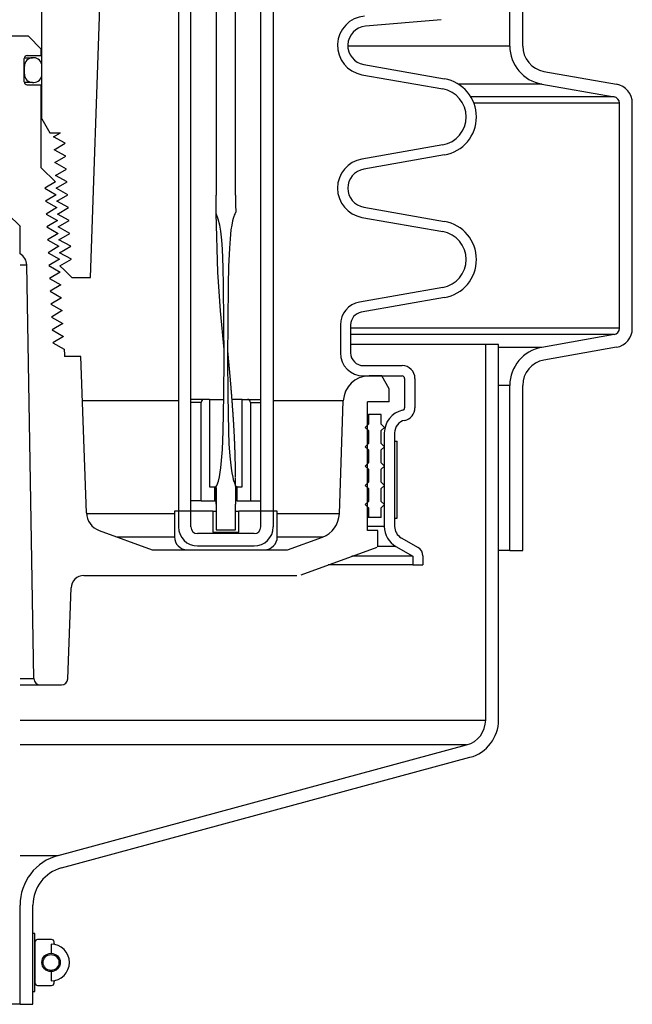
# Model space of a CAD drawing. Extents: x 1529 to 4201, y -422 to 622.
# Tile 201 of 256: x 2153 to 2159, y 103 to 112. Entities that reach past the tile are written whole.
import ezdxf

# ---------------------------------------------------------------- set-up
doc = ezdxf.new("R2010")
doc.units = 0
doc.header["$MEASUREMENT"] = 0
doc.layers.add('SPILL-BUCKET', color=1, linetype='CONTINUOUS')

msp = doc.modelspace()

# ---------------------------------------------------------------- linework, layer by layer
at = {"layer": 'SPILL-BUCKET', "color": 8, "linetype": 'Continuous'}
for p, q in [((2154.73293, 118.97195), (2154.73231, 110.72759)), ((2154.9203, 110.72759), (2154.9203, 118.97195)), ((2154.73227, 110.69727), (2154.73231, 110.72759)), ((2154.91966, 110.72759), (2154.9203, 110.72759)), ((2154.91966, 110.72759), (2154.91967, 110.7193)), ((2154.73171, 110.61981), (2154.73213, 110.66696)), ((2154.73213, 110.66696), (2154.73227, 110.69727)), ((2154.91967, 110.7193), (2154.91969, 110.71101)), ((2154.91969, 110.71101), (2154.91976, 110.69445)), ((2154.91976, 110.69445), (2154.91987, 110.67788)), ((2154.91987, 110.67788), (2154.92001, 110.66131)), ((2154.92001, 110.66131), (2154.92015, 110.64474)), ((2154.92015, 110.64474), (2154.92027, 110.62817)), ((2154.92027, 110.62817), (2154.92041, 110.6116)), ((2154.73062, 110.54909), (2154.73084, 110.56087)), ((2154.75279, 110.49431), (2154.73062, 110.54909)), ((2154.74727, 109.9781), (2154.73079, 110.54866)), ((2154.73084, 110.56087), (2154.73105, 110.57266)), ((2154.73105, 110.57266), (2154.73171, 110.61981)), ((2154.90773, 110.53136), (2154.9036, 110.521)), ((2154.91218, 110.54161), (2154.90773, 110.53136)), ((2154.91419, 110.54682), (2154.91218, 110.54161)), ((2154.91624, 110.55202), (2154.91419, 110.54682)), ((2154.91803, 110.55397), (2154.91624, 110.55202)), ((2154.92009, 110.55572), (2154.91803, 110.55397)), ((2154.92109, 110.55822), (2154.92009, 110.55572)), ((2154.92041, 110.6116), (2154.92137, 110.58629)), ((2154.92133, 110.561), (2154.92109, 110.55822)), ((2154.92137, 110.58629), (2154.92133, 110.561)), ((2154.76694, 110.43695), (2154.75279, 110.49431)), ((2154.77636, 110.37863), (2154.76694, 110.43695)), ((2154.8913, 110.47813), (2154.88244, 110.43456)), ((2154.89685, 110.49973), (2154.8913, 110.47813)), ((2154.9036, 110.521), (2154.89685, 110.49973)), ((2154.78617, 110.29096), (2154.77636, 110.37863)), ((2154.87583, 110.39059), (2154.86654, 110.30206)), ((2154.88244, 110.43456), (2154.87583, 110.39059)), ((2154.79251, 110.20289), (2154.78617, 110.29096)), ((2154.86654, 110.30206), (2154.86046, 110.21322)), ((2154.80007, 110.02629), (2154.79251, 110.20289)), ((2154.86046, 110.21322), (2154.8524, 110.03536)), ((2154.77398, 109.60336), (2154.74727, 109.9781)), ((2154.80374, 109.84952), (2154.80007, 110.02629)), ((2154.8524, 110.03536), (2154.84762, 109.85735)), ((2154.8078, 109.49594), (2154.80374, 109.84952)), ((2154.84762, 109.85735), (2154.84375, 109.50122)), ((2154.80851, 109.22862), (2154.77398, 109.60336)), ((2154.80829, 109.14235), (2154.8078, 109.49594)), ((2154.84375, 109.50122), (2154.84327, 109.14505)), ((2154.80858, 109.22792), (2154.80851, 109.22862)), ((2154.84349, 109.23023), (2154.84349, 109.23026)), ((2154.8435, 109.23015), (2154.84349, 109.23023)), ((2154.8435, 109.23002), (2154.8435, 109.23015)), ((2154.84351, 109.22983), (2154.8435, 109.23002)), ((2154.84352, 109.22958), (2154.84351, 109.22983)), ((2154.84354, 109.22936), (2154.84352, 109.22958)), ((2154.84355, 109.2291), (2154.84354, 109.22936)), ((2154.84356, 109.2288), (2154.84355, 109.2291)), ((2154.84358, 109.22848), (2154.84356, 109.2288)), ((2154.84359, 109.22813), (2154.84358, 109.22848)), ((2154.84362, 109.22773), (2154.84359, 109.22813)), ((2154.84364, 109.22735), (2154.84362, 109.22773)), ((2154.84366, 109.22691), (2154.84364, 109.22735)), ((2154.84369, 109.22642), (2154.84366, 109.22691)), ((2154.84372, 109.22587), (2154.84369, 109.22642)), ((2154.84374, 109.22558), (2154.84372, 109.22587)), ((2154.84375, 109.22528), (2154.84374, 109.22558)), ((2154.84377, 109.22499), (2154.84375, 109.22528)), ((2154.84388, 109.22414), (2154.84377, 109.22503)), ((2154.84389, 109.22379), (2154.84377, 109.225)), ((2154.84379, 109.22469), (2154.84377, 109.22499)), ((2154.84381, 109.22438), (2154.84379, 109.22469)), ((2154.84383, 109.22408), (2154.84381, 109.22438)), ((2154.84385, 109.22378), (2154.84383, 109.22408)), ((2154.84387, 109.22354), (2154.84385, 109.22378)), ((2154.84388, 109.22337), (2154.84387, 109.22354)), ((2154.84398, 109.22319), (2154.84388, 109.22414)), ((2154.84388, 109.22328), (2154.84388, 109.22337)), ((2154.84398, 109.22283), (2154.84389, 109.22379)), ((2154.84409, 109.22223), (2154.84398, 109.22319)), ((2154.84407, 109.22186), (2154.84398, 109.22283)), ((2154.84414, 109.22116), (2154.84407, 109.22186)), ((2154.84422, 109.22102), (2154.84409, 109.22223)), ((2154.84421, 109.22046), (2154.84414, 109.22116)), ((2154.84427, 109.21988), (2154.84421, 109.22046)), ((2154.84435, 109.21982), (2154.84422, 109.22102)), ((2154.84433, 109.21931), (2154.84427, 109.21988)), ((2154.84438, 109.21874), (2154.84433, 109.21931)), ((2154.84451, 109.21835), (2154.84435, 109.21982)), ((2154.84444, 109.21818), (2154.84438, 109.21874)), ((2154.84448, 109.21781), (2154.84444, 109.21818)), ((2154.84452, 109.21745), (2154.84448, 109.21781)), ((2154.84466, 109.21689), (2154.84451, 109.21835)), ((2154.84453, 109.21731), (2154.84452, 109.21745)), ((2154.84455, 109.21719), (2154.84453, 109.21731)), ((2154.84455, 109.21715), (2154.84455, 109.21719)), ((2154.84456, 109.21711), (2154.84455, 109.21715)), ((2154.84456, 109.21708), (2154.84456, 109.21711)), ((2154.84484, 109.21513), (2154.84466, 109.21689)), ((2154.84501, 109.21336), (2154.84484, 109.21513)), ((2154.84521, 109.21134), (2154.84501, 109.21336)), ((2154.84541, 109.20931), (2154.84521, 109.21134)), ((2154.84563, 109.20703), (2154.84541, 109.20931)), ((2154.84585, 109.20475), (2154.84563, 109.20703)), ((2154.84607, 109.20245), (2154.84585, 109.20475)), ((2154.8463, 109.20015), (2154.84607, 109.20245)), ((2154.84684, 109.19454), (2154.8463, 109.20015)), ((2154.84738, 109.18892), (2154.84684, 109.19454)), ((2154.8071, 108.78874), (2154.80829, 109.14235)), ((2154.84327, 109.14505), (2154.84488, 108.78889)), ((2154.84789, 109.18363), (2154.84738, 109.18892)), ((2154.8484, 109.17834), (2154.84789, 109.18363)), ((2154.84883, 109.17382), (2154.8484, 109.17834)), ((2154.84926, 109.1693), (2154.84883, 109.17382)), ((2154.84967, 109.16505), (2154.84926, 109.1693)), ((2154.85007, 109.1608), (2154.84967, 109.16505)), ((2154.85045, 109.15682), (2154.85007, 109.1608)), ((2154.85083, 109.15285), (2154.85045, 109.15682)), ((2154.85118, 109.14914), (2154.85083, 109.15285)), ((2154.85153, 109.14544), (2154.85118, 109.14914)), ((2154.85186, 109.14201), (2154.85153, 109.14544)), ((2154.85219, 109.13858), (2154.85186, 109.14201)), ((2154.85235, 109.13681), (2154.85219, 109.13858)), ((2154.85252, 109.13504), (2154.85235, 109.13681)), ((2154.85268, 109.13335), (2154.85252, 109.13504)), ((2154.85284, 109.13166), (2154.85268, 109.13335)), ((2154.85298, 109.13012), (2154.85284, 109.13166)), ((2154.85313, 109.12858), (2154.85298, 109.13012)), ((2154.85326, 109.12725), (2154.85313, 109.12858)), ((2154.85338, 109.12591), (2154.85326, 109.12725)), ((2154.85349, 109.12477), (2154.85338, 109.12591)), ((2154.8536, 109.12363), (2154.85349, 109.12477)), ((2154.85368, 109.1227), (2154.8536, 109.12363)), ((2154.85377, 109.12177), (2154.85368, 109.1227)), ((2154.85384, 109.12106), (2154.85377, 109.12177)), ((2154.8539, 109.12035), (2154.85384, 109.12106)), ((2154.85395, 109.11985), (2154.8539, 109.12035)), ((2154.854, 109.11935), (2154.85395, 109.11985)), ((2154.85405, 109.11879), (2154.854, 109.11935)), ((2154.8541, 109.11822), (2154.85405, 109.11879)), ((2154.85419, 109.11734), (2154.8541, 109.11822)), ((2154.85427, 109.11647), (2154.85419, 109.11734)), ((2154.85438, 109.11527), (2154.85427, 109.11647)), ((2154.85449, 109.11408), (2154.85438, 109.11527)), ((2154.85463, 109.11268), (2154.85449, 109.11408)), ((2154.85476, 109.11127), (2154.85463, 109.11268)), ((2154.85489, 109.10988), (2154.85476, 109.11127)), ((2154.85502, 109.10849), (2154.85489, 109.10988)), ((2154.85515, 109.10713), (2154.85502, 109.10849)), ((2154.85527, 109.10576), (2154.85515, 109.10713)), ((2154.85566, 109.10157), (2154.85527, 109.10576)), ((2154.85606, 109.09737), (2154.85566, 109.10157)), ((2154.85643, 109.09341), (2154.85606, 109.09737)), ((2154.8568, 109.08945), (2154.85643, 109.09341)), ((2154.85707, 109.08649), (2154.8568, 109.08945)), ((2154.85735, 109.08352), (2154.85707, 109.08649)), ((2154.85764, 109.08035), (2154.85735, 109.08352)), ((2154.85794, 109.07717), (2154.85764, 109.08035)), ((2154.85825, 109.07377), (2154.85794, 109.07717)), ((2154.85856, 109.07038), (2154.85825, 109.07377)), ((2154.8589, 109.06676), (2154.85856, 109.07038)), ((2154.85923, 109.06314), (2154.8589, 109.06676)), ((2154.85958, 109.05931), (2154.85923, 109.06314)), ((2154.85994, 109.05547), (2154.85958, 109.05931)), ((2154.86039, 109.05058), (2154.85994, 109.05547)), ((2154.86084, 109.04568), (2154.86039, 109.05058)), ((2154.86131, 109.04047), (2154.86084, 109.04568)), ((2154.86179, 109.03526), (2154.86131, 109.04047)), ((2154.86229, 109.02974), (2154.86179, 109.03526)), ((2154.86279, 109.02421), (2154.86229, 109.02974)), ((2154.86332, 109.01837), (2154.86279, 109.02421)), ((2154.86385, 109.01252), (2154.86332, 109.01837)), ((2154.8644, 109.00636), (2154.86385, 109.01252)), ((2154.86495, 109.0002), (2154.8644, 109.00636)), ((2154.86548, 108.99433), (2154.86495, 109.0002)), ((2154.866, 108.98845), (2154.86548, 108.99433)), ((2154.86654, 108.98242), (2154.866, 108.98845)), ((2154.86707, 108.9764), (2154.86654, 108.98242)), ((2154.86759, 108.97056), (2154.86707, 108.9764)), ((2154.8681, 108.96471), (2154.86759, 108.97056)), ((2154.8686, 108.95907), (2154.8681, 108.96471)), ((2154.86909, 108.95343), (2154.8686, 108.95907)), ((2154.86957, 108.94798), (2154.86909, 108.95343)), ((2154.87004, 108.94254), (2154.86957, 108.94798)), ((2154.87049, 108.9373), (2154.87004, 108.94254)), ((2154.87095, 108.93206), (2154.87049, 108.9373)), ((2154.87138, 108.92702), (2154.87095, 108.93206)), ((2154.87182, 108.92198), (2154.87138, 108.92702)), ((2154.87239, 108.91526), (2154.87182, 108.92198)), ((2154.87296, 108.90854), (2154.87239, 108.91526)), ((2154.8735, 108.90221), (2154.87296, 108.90854)), ((2154.87404, 108.89588), (2154.8735, 108.90221)), ((2154.87454, 108.88995), (2154.87404, 108.89588)), ((2154.87504, 108.88402), (2154.87454, 108.88995)), ((2154.8755, 108.87848), (2154.87504, 108.88402)), ((2154.87596, 108.87294), (2154.8755, 108.87848)), ((2154.87639, 108.86779), (2154.87596, 108.87294)), ((2154.87682, 108.86264), (2154.87639, 108.86779)), ((2154.8771, 108.85928), (2154.87682, 108.86264)), ((2154.87737, 108.85591), (2154.8771, 108.85928)), ((2154.87764, 108.85259), (2154.87737, 108.85591)), ((2154.87792, 108.84928), (2154.87764, 108.85259)), ((2154.8782, 108.84578), (2154.87792, 108.84928)), ((2154.87849, 108.84228), (2154.8782, 108.84578)), ((2154.87879, 108.8386), (2154.87849, 108.84228)), ((2154.87909, 108.83491), (2154.87879, 108.8386)), ((2154.87949, 108.82995), (2154.87909, 108.83491)), ((2154.87989, 108.82498), (2154.87949, 108.82995)), ((2154.88031, 108.81972), (2154.87989, 108.82498)), ((2154.88073, 108.81445), (2154.88031, 108.81972)), ((2154.88118, 108.80887), (2154.88073, 108.81445)), ((2154.79997, 108.43526), (2154.8071, 108.78874)), ((2154.84488, 108.78889), (2154.85208, 108.43282)), ((2154.88162, 108.8033), (2154.88118, 108.80887)), ((2154.88209, 108.79742), (2154.88162, 108.8033)), ((2154.88255, 108.79154), (2154.88209, 108.79742)), ((2154.883, 108.78577), (2154.88255, 108.79154)), ((2154.88345, 108.77999), (2154.883, 108.78577)), ((2154.88392, 108.77395), (2154.88345, 108.77999)), ((2154.88439, 108.76791), (2154.88392, 108.77395)), ((2154.88488, 108.7616), (2154.88439, 108.76791)), ((2154.88537, 108.75529), (2154.88488, 108.7616)), ((2154.88587, 108.74872), (2154.88537, 108.75529)), ((2154.88637, 108.74214), (2154.88587, 108.74872)), ((2154.88689, 108.7353), (2154.88637, 108.74214)), ((2154.88741, 108.72846), (2154.88689, 108.7353)), ((2154.88794, 108.72137), (2154.88741, 108.72846)), ((2154.88847, 108.71427), (2154.88794, 108.72137)), ((2154.88904, 108.70672), (2154.88847, 108.71427)), ((2154.8896, 108.69917), (2154.88904, 108.70672)), ((2154.89013, 108.69198), (2154.8896, 108.69917)), ((2154.89066, 108.6848), (2154.89013, 108.69198)), ((2154.89115, 108.67798), (2154.89066, 108.6848)), ((2154.89165, 108.67116), (2154.89115, 108.67798)), ((2154.89212, 108.66471), (2154.89165, 108.67116)), ((2154.89259, 108.65826), (2154.89212, 108.66471)), ((2154.89302, 108.65218), (2154.89259, 108.65826)), ((2154.89346, 108.6461), (2154.89302, 108.65218)), ((2154.89387, 108.64039), (2154.89346, 108.6461)), ((2154.89427, 108.63468), (2154.89387, 108.64039)), ((2154.89465, 108.62933), (2154.89427, 108.63468)), ((2154.89503, 108.62398), (2154.89465, 108.62933)), ((2154.89525, 108.62088), (2154.89503, 108.62398)), ((2154.89547, 108.61777), (2154.89525, 108.62088)), ((2154.89567, 108.6148), (2154.89547, 108.61777)), ((2154.89588, 108.61183), (2154.89567, 108.6148)), ((2154.89608, 108.609), (2154.89588, 108.61183)), ((2154.89627, 108.60617), (2154.89608, 108.609)), ((2154.89646, 108.60349), (2154.89627, 108.60617)), ((2154.89664, 108.6008), (2154.89646, 108.60349)), ((2154.89681, 108.59834), (2154.89664, 108.6008)), ((2154.89698, 108.59588), (2154.89681, 108.59834)), ((2154.89712, 108.59383), (2154.89698, 108.59588)), ((2154.89726, 108.59177), (2154.89712, 108.59383)), ((2154.89739, 108.58995), (2154.89726, 108.59177)), ((2154.89751, 108.58812), (2154.89739, 108.58995)), ((2154.89762, 108.58653), (2154.89751, 108.58812)), ((2154.89773, 108.58494), (2154.89762, 108.58653)), ((2154.8978, 108.58392), (2154.89773, 108.58494)), ((2154.89787, 108.58291), (2154.8978, 108.58392)), ((2154.89791, 108.5823), (2154.89787, 108.58291)), ((2154.89795, 108.5817), (2154.89791, 108.5823)), ((2154.89799, 108.58118), (2154.89795, 108.5817)), ((2154.89802, 108.58067), (2154.89799, 108.58118)), ((2154.89807, 108.57993), (2154.89802, 108.58067)), ((2154.89812, 108.5792), (2154.89807, 108.57993)), ((2154.89818, 108.57825), (2154.89812, 108.5792)), ((2154.89825, 108.5773), (2154.89818, 108.57825)), ((2154.89835, 108.57578), (2154.89825, 108.5773)), ((2154.89845, 108.57425), (2154.89835, 108.57578)), ((2154.89858, 108.57236), (2154.89845, 108.57425)), ((2154.8987, 108.57049), (2154.89858, 108.57236)), ((2154.89885, 108.56825), (2154.8987, 108.57049)), ((2154.899, 108.56601), (2154.89885, 108.56825)), ((2154.89917, 108.56342), (2154.899, 108.56601)), ((2154.89934, 108.56084), (2154.89917, 108.56342)), ((2154.89954, 108.55789), (2154.89934, 108.56084)), ((2154.89973, 108.55495), (2154.89954, 108.55789)), ((2154.89995, 108.55165), (2154.89973, 108.55495)), ((2154.90016, 108.54836), (2154.89995, 108.55165)), ((2154.9004, 108.54471), (2154.90016, 108.54836)), ((2154.90064, 108.54106), (2154.9004, 108.54471)), ((2154.90089, 108.53714), (2154.90064, 108.54106)), ((2154.90114, 108.53322), (2154.90089, 108.53714)), ((2154.90141, 108.52896), (2154.90114, 108.53322)), ((2154.90168, 108.5247), (2154.90141, 108.52896)), ((2154.79233, 108.25862), (2154.79997, 108.43526)), ((2154.85208, 108.43282), (2154.85619, 108.31414)), ((2154.90197, 108.52015), (2154.90168, 108.5247)), ((2154.90225, 108.5156), (2154.90197, 108.52015)), ((2154.90253, 108.51109), (2154.90225, 108.5156)), ((2154.90281, 108.50659), (2154.90253, 108.51109)), ((2154.90326, 108.49915), (2154.90281, 108.50659)), ((2154.90371, 108.49171), (2154.90326, 108.49915)), ((2154.90414, 108.48454), (2154.90371, 108.49171)), ((2154.90456, 108.47737), (2154.90414, 108.48454)), ((2154.90496, 108.47047), (2154.90456, 108.47737)), ((2154.90536, 108.46357), (2154.90496, 108.47047)), ((2154.9058, 108.45577), (2154.90536, 108.46357)), ((2154.90624, 108.44797), (2154.9058, 108.45577)), ((2154.90664, 108.44054), (2154.90624, 108.44797)), ((2154.90705, 108.43311), (2154.90664, 108.44054)), ((2154.90743, 108.42606), (2154.90705, 108.43311)), ((2154.9078, 108.419), (2154.90743, 108.42606)), ((2154.90814, 108.41232), (2154.9078, 108.419)), ((2154.90849, 108.40565), (2154.90814, 108.41232)), ((2154.9088, 108.39934), (2154.90849, 108.40565)), ((2154.90912, 108.39304), (2154.9088, 108.39934)), ((2154.90935, 108.3883), (2154.90912, 108.39304)), ((2154.90958, 108.38355), (2154.90935, 108.3883)), ((2154.9098, 108.379), (2154.90958, 108.38355)), ((2154.91002, 108.37446), (2154.9098, 108.379)), ((2154.91023, 108.36984), (2154.91002, 108.37446)), ((2154.91045, 108.36523), (2154.91023, 108.36984)), ((2154.91067, 108.36047), (2154.91045, 108.36523)), ((2154.91088, 108.35572), (2154.91067, 108.36047)), ((2154.9111, 108.35085), (2154.91088, 108.35572)), ((2154.91132, 108.34597), (2154.9111, 108.35085)), ((2154.91154, 108.34095), (2154.91132, 108.34597)), ((2154.91176, 108.33594), (2154.91154, 108.34095)), ((2154.91198, 108.3308), (2154.91176, 108.33594)), ((2154.77769, 108.08256), (2154.79233, 108.25862)), ((2154.85619, 108.31414), (2154.86328, 108.19567)), ((2154.91219, 108.32565), (2154.91198, 108.3308)), ((2154.91241, 108.32038), (2154.91219, 108.32565)), ((2154.91262, 108.31511), (2154.91241, 108.32038)), ((2154.91284, 108.3097), (2154.91262, 108.31511)), ((2154.91306, 108.3043), (2154.91284, 108.3097)), ((2154.91327, 108.29876), (2154.91306, 108.3043)), ((2154.91348, 108.29322), (2154.91327, 108.29876)), ((2154.91369, 108.28763), (2154.91348, 108.29322)), ((2154.9139, 108.28204), (2154.91369, 108.28763)), ((2154.91409, 108.27675), (2154.9139, 108.28204)), ((2154.91428, 108.27146), (2154.91409, 108.27675)), ((2154.91445, 108.26651), (2154.91428, 108.27146)), ((2154.91462, 108.26156), (2154.91445, 108.26651)), ((2154.91478, 108.25695), (2154.91462, 108.26156)), ((2154.91493, 108.25234), (2154.91478, 108.25695)), ((2154.91507, 108.24808), (2154.91493, 108.25234)), ((2154.91521, 108.24381), (2154.91507, 108.24808)), ((2154.91534, 108.23989), (2154.91521, 108.24381)), ((2154.91546, 108.23596), (2154.91534, 108.23989)), ((2154.86328, 108.19567), (2154.87608, 108.07774)), ((2154.91554, 108.23344), (2154.91546, 108.23596)), ((2154.91562, 108.23092), (2154.91554, 108.23344)), ((2154.9157, 108.22823), (2154.91562, 108.23092)), ((2154.91578, 108.22555), (2154.9157, 108.22823)), ((2154.91587, 108.22271), (2154.91578, 108.22555)), ((2154.91595, 108.21987), (2154.91587, 108.22271)), ((2154.91599, 108.21846), (2154.91595, 108.21987)), ((2154.91603, 108.21704), (2154.91599, 108.21846)), ((2154.91607, 108.21569), (2154.91603, 108.21704)), ((2154.91611, 108.21434), (2154.91607, 108.21569)), ((2154.91615, 108.21312), (2154.91611, 108.21434)), ((2154.91618, 108.21189), (2154.91615, 108.21312)), ((2154.91621, 108.2108), (2154.91618, 108.21189)), ((2154.91625, 108.20971), (2154.91621, 108.2108)), ((2154.91627, 108.20881), (2154.91625, 108.20971)), ((2154.9163, 108.20792), (2154.91627, 108.20881)), ((2154.91631, 108.20732), (2154.9163, 108.20792)), ((2154.91633, 108.20673), (2154.91631, 108.20732)), ((2154.91634, 108.20623), (2154.91633, 108.20673)), ((2154.91636, 108.20574), (2154.91634, 108.20623)), ((2154.91638, 108.20514), (2154.91636, 108.20574)), ((2154.91639, 108.20455), (2154.91638, 108.20514)), ((2154.91643, 108.20308), (2154.91639, 108.20455)), ((2154.91648, 108.20161), (2154.91643, 108.20308)), ((2154.91653, 108.19975), (2154.91648, 108.20161)), ((2154.91658, 108.19789), (2154.91653, 108.19975)), ((2154.91664, 108.19565), (2154.91658, 108.19789)), ((2154.9167, 108.19341), (2154.91664, 108.19565)), ((2154.91677, 108.19078), (2154.9167, 108.19341)), ((2154.91684, 108.18815), (2154.91677, 108.19078)), ((2154.91691, 108.18562), (2154.91684, 108.18815)), ((2154.91698, 108.18309), (2154.91691, 108.18562)), ((2154.91705, 108.18029), (2154.91698, 108.18309)), ((2154.91712, 108.1775), (2154.91705, 108.18029)), ((2154.9172, 108.17457), (2154.91712, 108.1775)), ((2154.91727, 108.17165), (2154.9172, 108.17457)), ((2154.91735, 108.16865), (2154.91727, 108.17165)), ((2154.91742, 108.16565), (2154.91735, 108.16865)), ((2154.9175, 108.16257), (2154.91742, 108.16565)), ((2154.91757, 108.15949), (2154.9175, 108.16257)), ((2154.91765, 108.15633), (2154.91757, 108.15949)), ((2154.91772, 108.15317), (2154.91765, 108.15633)), ((2154.91789, 108.14593), (2154.91772, 108.15317)), ((2154.91805, 108.13868), (2154.91789, 108.14593)), ((2154.77177, 108.03873), (2154.77769, 108.08256)), ((2154.87608, 108.07774), (2154.88314, 108.03375)), ((2154.91822, 108.13106), (2154.91805, 108.13868)), ((2154.91839, 108.12343), (2154.91822, 108.13106)), ((2154.91855, 108.11542), (2154.91839, 108.12343)), ((2154.91872, 108.10741), (2154.91855, 108.11542)), ((2154.91882, 108.10211), (2154.91872, 108.10741)), ((2154.91892, 108.09681), (2154.91882, 108.10211)), ((2154.91903, 108.09136), (2154.91892, 108.09681)), ((2154.91913, 108.08591), (2154.91903, 108.09136)), ((2154.91923, 108.0803), (2154.91913, 108.08591)), ((2154.91933, 108.07469), (2154.91923, 108.0803)), ((2154.91943, 108.06892), (2154.91933, 108.07469)), ((2154.91953, 108.06316), (2154.91943, 108.06892)), ((2154.91963, 108.05724), (2154.91953, 108.06316)), ((2154.91972, 108.05133), (2154.91963, 108.05724)), ((2154.91982, 108.04542), (2154.91972, 108.05133)), ((2154.7375, 107.91068), (2154.7536, 107.9519)), ((2154.7536, 107.9519), (2154.76387, 107.99514)), ((2154.76387, 107.99514), (2154.77177, 108.03873)), ((2154.88314, 108.03375), (2154.89236, 107.99017)), ((2154.89236, 107.99017), (2154.89801, 107.96865)), ((2154.89801, 107.96865), (2154.90458, 107.94736)), ((2154.9199, 108.03951), (2154.91982, 108.04542)), ((2154.92, 108.03273), (2154.9199, 108.03951)), ((2154.9201, 108.02595), (2154.92, 108.03273)), ((2154.92019, 108.01949), (2154.9201, 108.02595)), ((2154.92027, 108.01304), (2154.92019, 108.01949)), ((2154.92035, 108.00692), (2154.92027, 108.01304)), ((2154.92042, 108.0008), (2154.92035, 108.00692)), ((2154.92049, 107.99501), (2154.92042, 108.0008)), ((2154.92055, 107.98922), (2154.92049, 107.99501)), ((2154.92066, 107.97831), (2154.92061, 107.98377)), ((2154.92072, 107.97288), (2154.92066, 107.97831)), ((2154.92076, 107.96746), (2154.92072, 107.97288)), ((2154.92081, 107.96241), (2154.92076, 107.96746)), ((2154.92085, 107.95735), (2154.92081, 107.96241)), ((2154.92089, 107.95268), (2154.92085, 107.95735)), ((2154.92092, 107.948), (2154.92089, 107.95268)), ((2154.73082, 107.88975), (2154.73288, 107.90061)), ((2154.73091, 107.87831), (2154.73082, 107.88975)), ((2154.73082, 107.88826), (2154.73082, 107.88783)), ((2154.73082, 107.88783), (2154.73082, 107.88741)), ((2154.73082, 107.88741), (2154.73082, 107.88594)), ((2154.73082, 107.88594), (2154.73082, 107.88448)), ((2154.73082, 107.88448), (2154.73082, 107.8828)), ((2154.73082, 107.8828), (2154.73082, 107.88111)), ((2154.73082, 107.88111), (2154.73082, 107.87922)), ((2154.73082, 107.87922), (2154.73082, 107.87732)), ((2154.73082, 107.87732), (2154.73082, 107.8752)), ((2154.73082, 107.8752), (2154.73082, 107.87308)), ((2154.73082, 107.87308), (2154.73082, 107.87035)), ((2154.73082, 107.87035), (2154.73083, 107.86762)), ((2154.73083, 107.86762), (2154.73083, 107.86455)), ((2154.73083, 107.86455), (2154.73084, 107.86148)), ((2154.73084, 107.86148), (2154.73084, 107.85806)), ((2154.73084, 107.85806), (2154.73086, 107.85464)), ((2154.73116, 107.86688), (2154.73091, 107.87831)), ((2154.73158, 107.84401), (2154.73116, 107.86688)), ((2154.73288, 107.90061), (2154.7375, 107.91068)), ((2154.90458, 107.94736), (2154.90834, 107.93685)), ((2154.90834, 107.93685), (2154.91262, 107.92653)), ((2154.91262, 107.92653), (2154.9179, 107.91644)), ((2154.9179, 107.91644), (2154.92105, 107.90596)), ((2154.92101, 107.86197), (2154.92004, 107.81782)), ((2154.92095, 107.94369), (2154.92092, 107.948)), ((2154.92098, 107.93939), (2154.92095, 107.94369)), ((2154.921, 107.93545), (2154.92098, 107.93939)), ((2154.92102, 107.93152), (2154.921, 107.93545)), ((2154.92105, 107.90596), (2154.92101, 107.86197)), ((2154.92104, 107.92796), (2154.92102, 107.93152)), ((2154.92106, 107.9244), (2154.92104, 107.92796)), ((2154.92107, 107.92138), (2154.92106, 107.9244)), ((2154.92109, 107.91836), (2154.92107, 107.92138)), ((2154.92109, 107.91565), (2154.92109, 107.91836)), ((2154.9211, 107.91295), (2154.92109, 107.91565)), ((2154.92111, 107.91057), (2154.9211, 107.91295)), ((2154.9211, 107.90338), (2154.92111, 107.90407)), ((2154.92111, 107.90819), (2154.92111, 107.91057)), ((2154.92111, 107.90613), (2154.92111, 107.90819)), ((2154.92111, 107.90407), (2154.92111, 107.90613)), ((2154.73086, 107.85464), (2154.73087, 107.85088)), ((2154.73087, 107.85088), (2154.73088, 107.84711)), ((2154.73088, 107.84711), (2154.73089, 107.843)), ((2154.73089, 107.843), (2154.73091, 107.83889)), ((2154.73091, 107.83889), (2154.73093, 107.83444)), ((2154.73093, 107.83444), (2154.73096, 107.82999)), ((2154.73096, 107.82999), (2154.73099, 107.82519)), ((2154.73099, 107.82519), (2154.73102, 107.82039)), ((2154.73102, 107.82039), (2154.73105, 107.81524)), ((2154.73105, 107.81524), (2154.73109, 107.8101)), ((2154.73109, 107.8101), (2154.73114, 107.80434)), ((2154.73114, 107.80434), (2154.73119, 107.79858)), ((2154.73119, 107.79858), (2154.73125, 107.79244)), ((2154.73125, 107.79244), (2154.73131, 107.78631)), ((2154.73131, 107.78631), (2154.73138, 107.77979)), ((2154.73138, 107.77979), (2154.73146, 107.77328)), ((2154.73146, 107.77328), (2154.73154, 107.76638)), ((2154.73185, 107.82113), (2154.73158, 107.84401)), ((2154.73221, 107.77539), (2154.73185, 107.82113)), ((2154.73234, 107.72963), (2154.73221, 107.77539)), ((2154.91977, 107.77373), (2154.91969, 107.72963)), ((2154.92004, 107.81782), (2154.91977, 107.77373)), ((2154.73163, 107.75949), (2154.73174, 107.75221)), ((2154.73174, 107.75221), (2154.73185, 107.74494)), ((2154.73185, 107.74494), (2154.73197, 107.73729)), ((2154.73197, 107.73729), (2154.7321, 107.72963)), ((2154.73234, 107.72963), (2154.73231, 107.72963)), ((2154.73231, 107.72963), (2154.73231, 107.47981)), ((2154.91969, 107.47981), (2154.91969, 107.72963)), ((2154.73231, 107.47981), (2154.91969, 107.47981))]:
    msp.add_line(p, q, dxfattribs=at)
at = {"layer": 'SPILL-BUCKET', "color": 1, "linetype": 'Continuous'}
for p, q in [((2154.36631, 118.81491), (2154.36631, 107.50764)), ((2154.48623, 107.50764), (2154.48623, 118.81491)), ((2155.16577, 107.50764), (2155.16577, 118.81491)), ((2155.28569, 118.81491), (2155.28569, 107.50764)), ((2157.58349, 112.17349), (2157.58349, 113.37732)), ((2157.7084, 112.17349), (2157.7084, 113.37732)), ((2153.51142, 109.92691), (2153.62499, 113.17905)), ((2153.03972, 111.46743), (2153.03972, 112.67503)), ((2156.91725, 112.42918), (2156.18123, 112.36479)), ((2152.90831, 112.26881), (2148.04963, 112.26881)), ((2153.03322, 112.1439), (2152.90831, 112.26881)), ((2152.89632, 112.08144), (2153.03322, 112.08144)), ((2153.03322, 112.08144), (2153.03322, 112.1439)), ((2152.86959, 111.97976), (2152.86883, 111.97976)), ((2152.86884, 111.82562), (2152.86884, 112.05396)), ((2152.86948, 112.05971), (2152.91398, 112.05971)), ((2152.86984, 111.97976), (2152.86959, 111.97976)), ((2152.86984, 111.89981), (2152.86984, 111.97976)), ((2152.91398, 112.05971), (2152.94082, 112.05971)), ((2152.94082, 112.05971), (2152.94978, 112.05971)), ((2152.95977, 112.05971), (2152.94978, 112.05971)), ((2153.03972, 111.89981), (2153.03972, 111.97976)), ((2156.16503, 111.9936), (2156.94967, 111.85525)), ((2152.86884, 111.89981), (2152.86959, 111.89981)), ((2152.86959, 111.89981), (2152.86984, 111.89981)), ((2156.14767, 111.89519), (2156.93231, 111.75684)), ((2157.91485, 111.92746), (2158.61847, 111.80339)), ((2152.91396, 111.81987), (2152.86942, 111.81987)), ((2152.89632, 111.79813), (2153.03322, 111.79813)), ((2152.94081, 111.81987), (2152.91396, 111.81987)), ((2152.94978, 111.81987), (2152.94081, 111.81987)), ((2152.94978, 111.81987), (2152.95977, 111.81987)), ((2153.03322, 110.99285), (2153.03322, 111.79813)), ((2157.89316, 111.80444), (2158.59678, 111.68038)), ((2158.64839, 109.43502), (2158.64839, 111.61887)), ((2158.7733, 109.43502), (2158.7733, 111.61887)), ((2153.03324, 111.46743), (2153.0381, 111.46743)), ((2153.0381, 111.46743), (2153.03972, 111.46743)), ((2153.03972, 111.46743), (2153.11779, 111.3322)), ((2153.11779, 111.3322), (2153.21887, 111.3322)), ((2153.15249, 111.29267), (2153.21887, 111.3322)), ((2153.26419, 111.23021), (2153.15249, 111.29267)), ((2153.1591, 111.16775), (2153.26419, 111.23021)), ((2156.93231, 111.21556), (2156.14767, 111.07721)), ((2153.27107, 111.1053), (2153.1591, 111.16775)), ((2153.16572, 111.04284), (2153.27107, 111.1053)), ((2156.94967, 111.11715), (2156.16503, 110.9788)), ((2153.27796, 110.98038), (2153.16572, 111.04284)), ((2153.17061, 110.85547), (2153.03322, 110.99285)), ((2153.17233, 110.91792), (2153.27796, 110.98038)), ((2153.28484, 110.85547), (2153.17233, 110.91792)), ((2153.17061, 110.85547), (2153.069, 110.79301)), ((2153.17895, 110.79301), (2153.28484, 110.85547)), ((2153.069, 110.79301), (2153.17716, 110.73055)), ((2153.17716, 110.73055), (2153.0753, 110.66809)), ((2153.29173, 110.73055), (2153.17895, 110.79301)), ((2153.18556, 110.66809), (2153.29173, 110.73055)), ((2153.0753, 110.66809), (2153.18371, 110.60564)), ((2153.29861, 110.60564), (2153.18556, 110.66809)), ((2152.70978, 110.54263), (2152.83052, 110.4219)), ((2153.18371, 110.60564), (2153.08159, 110.54318)), ((2153.08159, 110.54318), (2153.19025, 110.48072)), ((2153.19218, 110.54318), (2153.29861, 110.60564)), ((2153.30549, 110.48072), (2153.19218, 110.54318)), ((2156.16503, 110.60974), (2156.94967, 110.47139)), ((2153.19025, 110.48072), (2153.08788, 110.41827)), ((2153.19879, 110.41827), (2153.30549, 110.48072)), ((2156.14767, 110.51133), (2156.93231, 110.37298)), ((2152.82737, 110.15697), (2152.82737, 110.4219)), ((2153.08788, 110.41827), (2153.1968, 110.35581)), ((2153.1968, 110.35581), (2153.09417, 110.29335)), ((2153.31237, 110.35581), (2153.19879, 110.41827)), ((2153.20541, 110.29335), (2153.31237, 110.35581)), ((2153.09417, 110.29335), (2153.20335, 110.23089)), ((2153.31926, 110.23089), (2153.20541, 110.29335)), ((2153.20335, 110.23089), (2153.10046, 110.16844)), ((2153.10046, 110.16844), (2153.20989, 110.10598)), ((2153.21203, 110.16844), (2153.31926, 110.23089)), ((2153.32614, 110.10598), (2153.21203, 110.16844)), ((2153.20989, 110.10598), (2153.10675, 110.04352)), ((2153.21515, 110.0415), (2153.32614, 110.10598)), ((2152.96277, 106.03631), (2152.89273, 110.04934)), ((2153.10675, 110.04352), (2153.21644, 109.98106)), ((2153.21644, 109.98106), (2153.11305, 109.91861)), ((2153.21515, 110.0415), (2153.25829, 109.99836)), ((2153.25829, 109.99836), (2153.32974, 109.92691)), ((2153.11305, 109.91861), (2153.22299, 109.85615)), ((2153.32974, 109.92691), (2153.51142, 109.92691)), ((2153.22299, 109.85615), (2153.11934, 109.79369)), ((2153.11934, 109.79369), (2153.22953, 109.73124)), ((2156.93231, 109.8317), (2156.12354, 109.68909)), ((2153.22953, 109.73124), (2153.12563, 109.66878)), ((2156.94967, 109.73329), (2156.14089, 109.59068)), ((2153.12563, 109.66878), (2153.23608, 109.60632)), ((2153.23608, 109.60632), (2153.13192, 109.54386)), ((2153.13192, 109.54386), (2153.24263, 109.48141)), ((2153.24263, 109.48141), (2153.13821, 109.41895)), ((2153.13821, 109.41895), (2153.24917, 109.35649)), ((2155.93774, 109.46767), (2155.93774, 109.19774)), ((2156.03767, 109.46767), (2156.03767, 109.19774)), ((2153.24917, 109.35649), (2153.1445, 109.29403)), ((2153.1445, 109.29403), (2153.25572, 109.23158)), ((2158.59678, 109.37351), (2157.89316, 109.24945)), ((2153.25572, 109.23158), (2153.25857, 109.17713)), ((2158.61847, 109.2505), (2157.91485, 109.12643)), ((2153.25857, 109.17713), (2153.25857, 109.16156)), ((2153.41907, 109.16156), (2153.25857, 109.16156)), ((2153.4721, 107.6431), (2153.41907, 109.16156)), ((2156.16259, 109.07282), (2156.53733, 109.07282)), ((2156.16259, 108.97289), (2156.53733, 108.97289)), ((2156.3403, 108.97289), (2156.21647, 108.97289)), ((2156.41241, 108.84798), (2156.3403, 108.97289)), ((2156.56231, 108.94791), (2156.56231, 108.66406)), ((2156.66224, 108.94791), (2156.66224, 108.66406)), ((2156.41241, 108.72306), (2156.41241, 108.84798)), ((2157.58349, 107.27916), (2157.58349, 108.8804)), ((2157.7084, 107.27916), (2157.7084, 108.8804)), ((2155.92852, 107.63587), (2155.96679, 108.73178)), ((2156.41241, 108.72306), (2156.20156, 108.72306)), ((2156.20156, 107.47391), (2156.20156, 108.72306)), ((2156.36495, 108.41981), (2156.36495, 107.51139)), ((2156.46488, 108.41981), (2156.46488, 107.51139)), ((2154.70109, 107.66129), (2154.32634, 107.66129)), ((2154.32634, 107.66129), (2154.32634, 107.41146)), ((2154.70109, 107.66129), (2154.70109, 107.4583)), ((2155.32566, 107.66129), (2154.95091, 107.66129)), ((2154.95091, 107.4583), (2154.95091, 107.66129)), ((2155.32566, 107.41146), (2155.32566, 107.66129)), ((2153.59527, 107.47357), (2154.10912, 107.28654)), ((2155.10081, 107.44269), (2154.55119, 107.44269)), ((2154.70109, 107.4583), (2154.95091, 107.4583)), ((2155.42559, 107.28654), (2155.76429, 107.40982)), ((2156.30311, 107.47391), (2156.20156, 107.47391)), ((2156.30311, 107.3157), (2156.30311, 107.47391)), ((2156.52734, 107.40321), (2156.6936, 107.30722)), ((2154.10912, 107.28654), (2155.42559, 107.28654)), ((2154.45126, 107.28654), (2155.20074, 107.28654)), ((2154.55119, 107.32277), (2155.10081, 107.32277)), ((2155.55866, 107.04425), (2156.29612, 107.31266)), ((2156.47737, 107.31667), (2156.64038, 107.22255)), ((2156.64038, 107.22255), (2156.64038, 107.13864)), ((2156.74032, 107.2263), (2156.74032, 107.13864)), ((2157.58349, 107.27916), (2157.7084, 107.27916)), ((2156.64038, 107.13864), (2156.74032, 107.13864)), ((2153.44726, 107.03671), (2155.51594, 107.03671)), ((2153.29166, 106.03522), (2153.32242, 106.91616)), ((2153.02522, 105.97494), (2153.22924, 105.97494))]:
    msp.add_line(p, q, dxfattribs=at)
at = {"layer": 'SPILL-BUCKET', "color": 7}
for p, q in [((2157.58349, 112.17349), (2156.01025, 112.17349)), ((2157.89316, 111.80444), (2157.08247, 111.80444)), ((2158.59678, 111.68038), (2157.20511, 111.68038)), ((2158.64839, 111.61887), (2157.23507, 111.61887)), ((2152.82737, 110.04934), (2152.89273, 110.04934)), ((2158.64839, 109.43502), (2156.03767, 109.43502)), ((2158.59678, 109.37351), (2156.03767, 109.37351)), ((2157.34927, 109.2778), (2156.03767, 109.2778)), ((2157.89316, 109.24945), (2157.47419, 109.24945)), ((2157.58349, 108.8804), (2157.47419, 108.8804)), ((2154.36631, 108.73178), (2153.43404, 108.73178)), ((2154.61614, 108.74557), (2154.48623, 108.74557)), ((2154.66611, 108.74557), (2154.61614, 108.74557)), ((2154.66611, 108.74557), (2154.66611, 107.89615)), ((2154.66611, 108.74557), (2154.80623, 108.74557)), ((2154.98589, 108.74557), (2154.88611, 108.74557)), ((2154.98589, 107.89615), (2154.98589, 108.74557)), ((2154.98589, 108.74557), (2155.03613, 108.74557)), ((2155.03613, 108.74557), (2155.16577, 108.74557)), ((2155.96679, 108.73178), (2155.28565, 108.73178)), ((2154.58616, 108.71559), (2154.48623, 108.71559)), ((2154.58617, 107.76124), (2154.58617, 108.71559)), ((2155.06584, 108.71559), (2155.06584, 107.76124)), ((2155.06584, 108.71559), (2155.16577, 108.71559)), ((2154.66611, 107.89615), (2154.71667, 107.89615)), ((2154.71667, 107.89615), (2154.71667, 107.76124)), ((2154.71667, 107.89615), (2154.73083, 107.89615)), ((2154.93532, 107.89615), (2154.92104, 107.89616)), ((2154.93532, 107.89615), (2154.98589, 107.89615)), ((2154.93532, 107.76124), (2154.93532, 107.89615)), ((2154.58617, 107.76124), (2154.48623, 107.76124)), ((2154.58617, 107.76124), (2154.71667, 107.76124)), ((2154.71667, 107.76124), (2154.73225, 107.76124)), ((2154.93532, 107.76124), (2154.91975, 107.76127)), ((2154.93532, 107.76124), (2155.06584, 107.76124)), ((2155.06584, 107.76124), (2155.16577, 107.76124)), ((2154.32634, 107.63587), (2153.47235, 107.63587)), ((2155.92852, 107.63587), (2155.32566, 107.63587)), ((2156.21006, 107.59883), (2156.20156, 107.59883)), ((2156.36495, 107.51139), (2156.20156, 107.51139)), ((2154.32634, 107.40982), (2153.77042, 107.40982)), ((2155.76429, 107.40982), (2155.32566, 107.40982)), ((2156.47737, 107.31667), (2156.30311, 107.31667)), ((2156.64038, 107.22255), (2156.04855, 107.22255)), ((2157.58349, 107.27916), (2157.47419, 107.27916)), ((2156.64038, 107.13864), (2155.81799, 107.13864)), ((2152.82737, 106.03631), (2152.96277, 106.03631)), ((2152.82737, 105.97494), (2153.02522, 105.97494)), ((2152.82737, 105.63431), (2157.34927, 105.63431)), ((2157.16411, 105.39299), (2152.82737, 105.39299)), ((2152.82737, 104.32015), (2153.1977, 104.32015))]:
    msp.add_line(p, q, dxfattribs=at)
at = {"layer": 'SPILL-BUCKET', "linetype": 'Continuous'}
for p, q in [((2157.47419, 109.2778), (2157.34927, 109.2778)), ((2157.34927, 105.63431), (2157.34927, 109.2778)), ((2157.47419, 105.63431), (2157.47419, 109.2778)), ((2153.1977, 104.32016), (2157.16411, 105.39299)), ((2153.23003, 104.19949), (2157.19644, 105.27233)), ((2152.82737, 102.87592), (2152.82737, 103.83752)), ((2152.95228, 102.87592), (2152.95228, 103.83752)), ((2152.82737, 102.87592), (2148.13058, 102.87592)), ((2152.82737, 102.87592), (2152.95228, 102.87592))]:
    msp.add_line(p, q, dxfattribs=at)
at = {"layer": 'SPILL-BUCKET', "color": 7, "linetype": 'Continuous'}
for p, q in [((2156.20158, 108.59815), (2156.20793, 108.59815)), ((2156.20793, 108.59815), (2156.21006, 108.59815)), ((2156.21006, 108.59815), (2156.21006, 108.50446)), ((2156.33497, 108.59815), (2156.21006, 108.59815)), ((2156.33497, 108.50446), (2156.33497, 108.59815)), ((2156.21006, 108.50446), (2156.17883, 108.47323)), ((2156.17883, 108.47323), (2156.21006, 108.442)), ((2156.20158, 108.50446), (2156.20793, 108.50446)), ((2156.20158, 108.442), (2156.20793, 108.442)), ((2156.20793, 108.50446), (2156.21006, 108.50446)), ((2156.20793, 108.442), (2156.21006, 108.442)), ((2156.21006, 108.442), (2156.21006, 108.31709)), ((2156.3662, 108.47323), (2156.33497, 108.50446)), ((2156.33497, 108.442), (2156.3662, 108.47323)), ((2156.33497, 108.31709), (2156.33497, 108.442)), ((2156.46488, 108.34094), (2156.46488, 107.59145)), ((2156.46488, 108.34094), (2156.48986, 108.34094)), ((2156.48986, 107.59145), (2156.48986, 108.34094)), ((2156.21006, 108.31709), (2156.17883, 108.28586)), ((2156.17883, 108.28586), (2156.21006, 108.25463)), ((2156.20158, 108.31709), (2156.20793, 108.31709)), ((2156.20158, 108.25463), (2156.20793, 108.25463)), ((2156.20793, 108.31709), (2156.21006, 108.31709)), ((2156.20793, 108.25463), (2156.21006, 108.25463)), ((2156.21006, 108.25463), (2156.21006, 108.12972)), ((2156.3662, 108.28586), (2156.33497, 108.31709)), ((2156.33497, 108.25463), (2156.3662, 108.28586)), ((2156.33497, 108.12972), (2156.33497, 108.25463)), ((2156.21006, 108.12972), (2156.17883, 108.09849)), ((2156.17883, 108.09849), (2156.21006, 108.06726)), ((2156.20158, 108.12972), (2156.20793, 108.12972)), ((2156.20158, 108.06726), (2156.20793, 108.06726)), ((2156.20793, 108.12972), (2156.21006, 108.12972)), ((2156.20793, 108.06726), (2156.21006, 108.06726)), ((2156.21006, 108.06726), (2156.21006, 107.94234)), ((2156.3662, 108.09849), (2156.33497, 108.12972)), ((2156.33497, 108.06726), (2156.3662, 108.09849)), ((2156.33497, 107.94234), (2156.33497, 108.06726)), ((2156.21006, 107.94234), (2156.17883, 107.91112)), ((2156.17883, 107.91112), (2156.21006, 107.87989)), ((2156.20158, 107.94234), (2156.20793, 107.94234)), ((2156.20158, 107.87989), (2156.20793, 107.87989)), ((2156.20793, 107.94234), (2156.21006, 107.94234)), ((2156.20793, 107.87989), (2156.21006, 107.87989)), ((2156.21006, 107.87989), (2156.21006, 107.75497)), ((2156.3662, 107.91112), (2156.33497, 107.94234)), ((2156.33497, 107.87989), (2156.3662, 107.91112)), ((2156.33497, 107.75497), (2156.33497, 107.87989)), ((2156.21006, 107.75497), (2156.17883, 107.72374)), ((2156.17883, 107.72374), (2156.21006, 107.69251)), ((2156.20158, 107.75497), (2156.20793, 107.75497)), ((2156.20158, 107.69251), (2156.20793, 107.69251)), ((2156.20793, 107.75497), (2156.21006, 107.75497)), ((2156.20793, 107.69251), (2156.21006, 107.69251)), ((2156.21006, 107.69251), (2156.21006, 107.59883)), ((2156.3662, 107.72374), (2156.33497, 107.75497)), ((2156.33497, 107.69251), (2156.3662, 107.72374)), ((2156.33497, 107.59883), (2156.33497, 107.69251)), ((2154.70109, 107.66129), (2154.70915, 107.66129)), ((2154.70915, 107.66129), (2154.73231, 107.66129)), ((2154.91975, 107.66129), (2154.94286, 107.66129)), ((2154.94286, 107.66129), (2154.95091, 107.66129)), ((2156.33497, 107.59883), (2156.21006, 107.59883)), ((2156.46488, 107.59145), (2156.48986, 107.59145)), ((2152.95228, 103.00084), (2152.95228, 103.56296)), ((2152.97227, 103.56296), (2152.95228, 103.56296)), ((2152.97227, 103.00084), (2152.97227, 103.56296)), ((2152.97227, 103.48078), (2152.97227, 103.08302)), ((2153.13402, 103.50465), (2152.99614, 103.50465)), ((2153.15789, 103.46678), (2153.15789, 103.48078)), ((2153.12819, 103.4601), (2153.12819, 103.371)), ((2153.12819, 103.1928), (2153.12819, 103.1037)), ((2153.15789, 103.08302), (2153.15789, 103.09702)), ((2152.95228, 103.00084), (2152.97227, 103.00084)), ((2152.99614, 103.05915), (2153.13402, 103.05915))]:
    msp.add_line(p, q, dxfattribs=at)
for radius in [0.0891, 0.07722]:
    msp.add_circle((2153.12819, 103.2819), radius, dxfattribs=at)
at = {"layer": 'SPILL-BUCKET', "color": 1, "linetype": 'Continuous'}
for centre, radius, start, end in [((2156.19756, 112.17813), 0.2873, 95, 260), ((2156.19756, 112.17813), 0.18737, 95, 260), ((2157.95823, 112.17349), 0.37474, 180, 260), ((2157.95823, 112.17349), 0.24983, 180, 260.000001), ((2152.89632, 112.05396), 0.02748, 90, 180), ((2152.94978, 111.97976), 0.07995, 90, 180), ((2152.95977, 111.97976), 0.07995, 0, 90), ((2152.94978, 111.89981), 0.07995, 180, 270), ((2152.95977, 111.89981), 0.07995, 270, 0), ((2152.89632, 111.82562), 0.02748, 180, 270), ((2156.88459, 111.4862), 0.37474, 280, 80), ((2158.58593, 111.61887), 0.18737, 0, 80), ((2156.88459, 111.4862), 0.27481, 280, 80), ((2158.58593, 111.61887), 0.06246, 0, 80.000001), ((2156.19756, 110.79427), 0.2873, 100, 260), ((2156.19756, 110.79427), 0.18737, 100, 260), ((2156.88459, 110.10234), 0.37474, 280, 80), ((2156.88459, 110.10234), 0.27481, 280, 80), ((2152.76783, 110.04716), 0.12491, 1, 61.535395), ((2156.16259, 109.46767), 0.22485, 100, 180), ((2156.16259, 109.46767), 0.12491, 99.999999, 180), ((2158.58593, 109.43502), 0.06246, 279.999999, 0), ((2158.58593, 109.43502), 0.18737, 280, 0), ((2156.16259, 109.19774), 0.22485, 180, 270), ((2156.16259, 109.19774), 0.12491, 180, 270), ((2157.95823, 108.8804), 0.37474, 100, 180), ((2157.95823, 108.8804), 0.24983, 99.999999, 180), ((2156.53733, 108.94791), 0.12491, 0, 90), ((2156.21647, 108.72306), 0.24983, 90, 178), ((2156.53733, 108.94791), 0.02498, 0, 90), ((2156.58979, 108.41981), 0.22485, 102.122352, 180), ((2156.53733, 108.66406), 0.02498, 282.122353, 0), ((2156.53733, 108.66406), 0.12491, 282.122352, 0), ((2156.58979, 108.41981), 0.12491, 102.122352, 180), ((2153.65936, 107.64964), 0.18737, 182, 250), ((2155.67885, 107.64459), 0.24983, 290.000001, 358), ((2154.55119, 107.50764), 0.18487, 180, 270), ((2154.55119, 107.50764), 0.06496, 180, 270), ((2155.10081, 107.50764), 0.06496, 270, 0), ((2155.10081, 107.50764), 0.18487, 270, 0), ((2156.58979, 107.51139), 0.22485, 180, 240), ((2156.58979, 107.51139), 0.12491, 180, 240), ((2154.45126, 107.41146), 0.12491, 180, 270), ((2155.20074, 107.41146), 0.12491, 270, 0), ((2156.64688, 107.2263), 0.09344, 0, 60.000001), ((2153.44726, 106.9118), 0.12491, 90, 178), ((2153.02522, 106.0374), 0.06246, 181, 270), ((2153.22924, 106.0374), 0.06246, 270, 358)]:
    msp.add_arc(centre, radius, start, end, dxfattribs=at)
at = {"layer": 'SPILL-BUCKET', "color": 7}
for centre, start, end in [((2154.61614, 108.71559), 90, 180), ((2155.03586, 108.71559), 0, 90)]:
    msp.add_arc(centre, 0.02998, start, end, dxfattribs=at)
at = {"layer": 'SPILL-BUCKET', "linetype": 'Continuous'}
for centre, radius, start, end in [((2157.09945, 105.63431), 0.24983, 285, 0), ((2157.09945, 105.63431), 0.37474, 284.999999, 0), ((2153.32702, 103.83752), 0.49966, 105, 180), ((2153.32702, 103.83752), 0.37474, 104.999999, 180)]:
    msp.add_arc(centre, radius, start, end, dxfattribs=at)
at = {"layer": 'SPILL-BUCKET', "color": 7, "linetype": 'Continuous'}
for centre, radius, start, end in [((2152.99614, 103.48078), 0.02387, 89.999959, 179.999959), ((2153.13402, 103.48078), 0.02387, 359.999959, 89.999959), ((2153.16903, 103.46678), 0.01114, 179.999959, 257.544166), ((2153.12819, 103.2819), 0.1782, 269.999959, 89.999959), ((2152.99614, 103.08302), 0.02387, 179.999959, 269.999959), ((2153.13402, 103.08302), 0.02387, 269.999959, 359.999959), ((2153.16903, 103.09702), 0.01114, 102.455752, 179.999959)]:
    msp.add_arc(centre, radius, start, end, dxfattribs=at)

doc.saveas('drawing.dxf')
